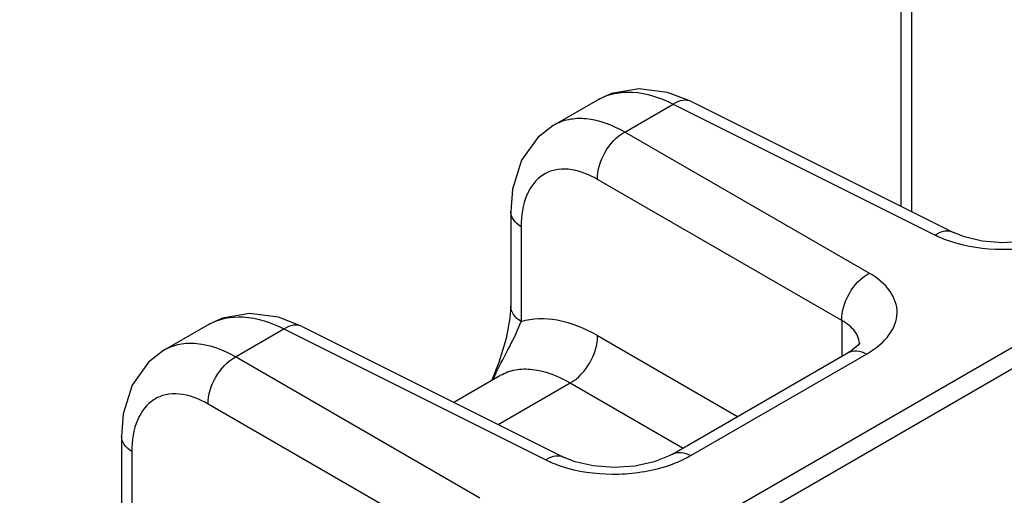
# Model space of a CAD drawing. Header units: inches. Extents: x 0 to 34, y 0 to 22.
# Tile 25 of 106: x 1.953 to 2.706, y 18.52 to 18.884. Entities that reach past the tile are written whole.
import ezdxf

# ---------------------------------------------------------------- set-up
doc = ezdxf.new("R2010")
doc.units = ezdxf.units.IN
doc.header["$LTSCALE"] = 1.87
doc.header["$MEASUREMENT"] = 0
doc.layers.get('0').update_dxf_attribs({"linetype": 'CONTINUOUS'})

msp = doc.modelspace()

# ---------------------------------------------------------------- linework, layer by layer
at = {"color": 7, "linetype": 'CONTINUOUS'}
for p, q in [((1.84198, 18.13107), (5.7521, 20.38872)), ((1.86247, 18.12641), (3.3527, 18.98685)), ((2.62709, 18.90932), (2.62709, 18.741)), ((2.63502, 18.89769), (2.63502, 18.73704)), ((2.46687, 18.82102), (2.44867, 18.82804)), ((2.36127, 18.80284), (2.39533, 18.8225)), ((2.41597, 18.79778), (2.45294, 18.81912)), ((2.45294, 18.81912), (2.65323, 18.71909)), ((2.46686, 18.82102), (2.66715, 18.72099)), ((2.60274, 18.68994), (2.41597, 18.79778)), ((2.58188, 18.65379), (2.3951, 18.76163)), ((2.32883, 18.7371), (2.32883, 18.66467)), ((2.33676, 18.72548), (2.33676, 18.65307)), ((2.06374, 18.63105), (2.0978, 18.65071)), ((2.16934, 18.64923), (2.15115, 18.65625)), ((2.58188, 18.65379), (2.58188, 18.62642)), ((2.11844, 18.62599), (2.15541, 18.64733)), ((2.15541, 18.64733), (2.3557, 18.5473)), ((2.16934, 18.64924), (2.36962, 18.5492)), ((2.3951, 18.64227), (2.50221, 18.58042)), ((2.59536, 18.63556), (2.59536, 18.63556)), ((2.4524, 18.55166), (2.58677, 18.62924)), ((2.46645, 18.55061), (2.6008, 18.62819)), ((2.58677, 18.62924), (2.58678, 18.62925)), ((2.5888, 18.63049), (2.58678, 18.62925)), ((2.59407, 18.63477), (2.5888, 18.63049)), ((2.30521, 18.51815), (2.11844, 18.62599)), ((2.31966, 18.62166), (2.31429, 18.60816)), ((2.2852, 18.59136), (2.32054, 18.61177)), ((2.31924, 18.57436), (2.37425, 18.60612)), ((2.32054, 18.61177), (2.32083, 18.61193)), ((2.37425, 18.60612), (2.46048, 18.55633)), ((2.28435, 18.482), (2.09757, 18.58984)), ((2.0313, 18.56531), (2.0313, 18.49288)), ((2.03923, 18.55369), (2.03923, 18.48128))]:
    msp.add_line(p, q, dxfattribs=at)
for points in [[(2.44867, 18.82804), (2.42665, 18.83093), (2.40588, 18.82733), (2.39533, 18.8225)], [(2.36127, 18.80283), (2.3494, 18.79373), (2.33703, 18.77621), (2.33018, 18.75414), (2.32883, 18.7371)], [(2.74993, 18.72345), (2.7474, 18.72208), (2.73589, 18.71755), (2.72126, 18.71435), (2.70507, 18.71323), (2.68922, 18.71443), (2.67555, 18.7176), (2.66716, 18.72099)], [(2.15115, 18.65625), (2.12912, 18.65915), (2.10836, 18.65554), (2.0978, 18.65071)], [(2.32883, 18.66467), (2.32823, 18.65546), (2.32529, 18.64005), (2.31966, 18.62166)], [(2.59549, 18.63663), (2.59552, 18.63673), (2.59407, 18.63477)], [(2.06374, 18.63105), (2.05188, 18.62194), (2.03951, 18.60442), (2.03265, 18.58236), (2.0313, 18.56531)], [(2.4524, 18.55166), (2.44987, 18.55029), (2.43837, 18.54576), (2.42373, 18.54256), (2.40755, 18.54145), (2.3917, 18.54265), (2.37803, 18.54581), (2.36963, 18.5492)]]:
    msp.add_lwpolyline(points, dxfattribs=at)
for centre, radius, start, end in [((2.58049, 18.63555), 0.01487, 0.02264, 2.86419), ((2.56268, 18.69425), 0.07627, 299.99289, 300.60133), ((2.65085, 18.44782), 0.37236, 153.58219, 154.36145)]:
    msp.add_arc(centre, radius, start, end, dxfattribs=at)
for points, knots in [([(2.39533, 18.8225), (2.40314, 18.82701), (2.42398, 18.83079), (2.44329, 18.82403), (2.45294, 18.81912)], [0, 0, 0, 0, 0.454262, 1, 1, 1, 1]), ([(2.46686, 18.82102), (2.46491, 18.822), (2.45975, 18.82256), (2.4552, 18.82052), (2.45294, 18.81912)], [0, 0, 0, 0, 0.452175, 1, 1, 1, 1]), ([(2.41597, 18.79778), (2.4069, 18.80291), (2.39247, 18.80858), (2.37319, 18.80798), (2.36491, 18.80494), (2.3613, 18.80285)], [0, 0, 0, 0, 0.547015, 0.780742, 1, 1, 1, 1]), ([(2.3951, 18.76163), (2.3949, 18.76881), (2.39957, 18.78315), (2.40965, 18.79436), (2.41597, 18.79778)], [0, 0, 0, 0, 0.499994, 1, 1, 1, 1]), ([(2.3951, 18.76163), (2.38824, 18.76559), (2.37728, 18.76997), (2.36264, 18.76934), (2.35013, 18.76442), (2.3386, 18.74891), (2.33676, 18.73373), (2.33676, 18.72548)], [0, 0, 0, 0, 0.270039, 0.384848, 0.492819, 0.718464, 1, 1, 1, 1]), ([(2.33676, 18.72548), (2.3345, 18.72687), (2.33064, 18.73004), (2.32883, 18.7349), (2.32883, 18.7371)], [0, 0, 0, 0, 0.547742, 1, 1, 1, 1]), ([(2.66715, 18.72099), (2.66519, 18.72197), (2.66004, 18.72253), (2.65548, 18.72048), (2.65323, 18.71909)], [0, 0, 0, 0, 0.452175, 1, 1, 1, 1]), ([(2.65323, 18.71909), (2.65449, 18.71846), (2.65983, 18.71597), (2.66542, 18.71403), (2.66973, 18.71282)], [0, 0, 0, 0, 0.239028, 1, 1, 1, 1]), ([(2.66973, 18.71282), (2.68241, 18.70926), (2.70903, 18.70652), (2.73543, 18.71084), (2.74787, 18.71515)], [0, 0, 0, 0, 0.500019, 1, 1, 1, 1]), ([(2.58187, 18.65379), (2.58167, 18.66097), (2.58634, 18.67531), (2.59642, 18.68653), (2.60274, 18.68994)], [0, 0, 0, 0, 0.499994, 1, 1, 1, 1]), ([(2.6015, 18.6286), (2.60781, 18.63232), (2.61855, 18.64061), (2.62645, 18.6594), (2.61944, 18.67833), (2.60887, 18.6864), (2.60274, 18.68994)], [0, 0, 0, 0, 0.281091, 0.507092, 0.728363, 1, 1, 1, 1]), ([(2.33676, 18.65307), (2.33451, 18.65447), (2.33065, 18.65763), (2.32884, 18.66248), (2.32883, 18.66467)], [0, 0, 0, 0, 0.547703, 1, 1, 1, 1]), ([(2.0978, 18.65071), (2.10561, 18.65522), (2.12646, 18.659), (2.14576, 18.65225), (2.15541, 18.64733)], [0, 0, 0, 0, 0.454262, 1, 1, 1, 1]), ([(2.16934, 18.64924), (2.16738, 18.65021), (2.16222, 18.65077), (2.15767, 18.64873), (2.15541, 18.64733)], [0, 0, 0, 0, 0.452175, 1, 1, 1, 1]), ([(2.31737, 18.61349), (2.3208, 18.6204), (2.32773, 18.63334), (2.3344, 18.6465), (2.33676, 18.65307)], [0, 0, 0, 0, 0.524957, 1, 1, 1, 1]), ([(2.33676, 18.65307), (2.34552, 18.65581), (2.36666, 18.65593), (2.38555, 18.64778), (2.3951, 18.64227)], [0, 0, 0, 0, 0.454168, 1, 1, 1, 1]), ([(2.59394, 18.64197), (2.59342, 18.64313), (2.5905, 18.64805), (2.58575, 18.65165), (2.58188, 18.65379)], [0, 0, 0, 0, 0.22262, 1, 1, 1, 1]), ([(2.11844, 18.62599), (2.10938, 18.63113), (2.09494, 18.63679), (2.07566, 18.63619), (2.06738, 18.63315), (2.06377, 18.63106)], [0, 0, 0, 0, 0.547015, 0.780742, 1, 1, 1, 1]), ([(2.37424, 18.60613), (2.38055, 18.60954), (2.39063, 18.62075), (2.39531, 18.63509), (2.3951, 18.64227)], [0, 0, 0, 0, 0.500006, 1, 1, 1, 1]), ([(2.58678, 18.62925), (2.58868, 18.63034), (2.59379, 18.63121), (2.59847, 18.62944), (2.6008, 18.62819)], [0, 0, 0, 0, 0.452255, 1, 1, 1, 1]), ([(2.09757, 18.58984), (2.09737, 18.59702), (2.10204, 18.61136), (2.11212, 18.62258), (2.11844, 18.62599)], [0, 0, 0, 0, 0.499994, 1, 1, 1, 1]), ([(2.32083, 18.61193), (2.32437, 18.61394), (2.33249, 18.61681), (2.35138, 18.61711), (2.36543, 18.6113), (2.37425, 18.60612)], [0, 0, 0, 0, 0.218372, 0.451514, 1, 1, 1, 1]), ([(2.09757, 18.58984), (2.09072, 18.5938), (2.07976, 18.59818), (2.06511, 18.59755), (2.0526, 18.59263), (2.04107, 18.57713), (2.03924, 18.56194), (2.03923, 18.55369)], [0, 0, 0, 0, 0.270039, 0.384848, 0.492819, 0.718464, 1, 1, 1, 1]), ([(2.03923, 18.55369), (2.03698, 18.55508), (2.03311, 18.55825), (2.0313, 18.56311), (2.0313, 18.56531)], [0, 0, 0, 0, 0.547742, 1, 1, 1, 1]), ([(2.45241, 18.55167), (2.45431, 18.55276), (2.45943, 18.55363), (2.46411, 18.55187), (2.46645, 18.55061)], [0, 0, 0, 0, 0.452231, 1, 1, 1, 1]), ([(2.36962, 18.5492), (2.36766, 18.55018), (2.36251, 18.55074), (2.35796, 18.54869), (2.3557, 18.5473)], [0, 0, 0, 0, 0.452175, 1, 1, 1, 1]), ([(2.3557, 18.5473), (2.35696, 18.54667), (2.3623, 18.54418), (2.36789, 18.54224), (2.37221, 18.54103)], [0, 0, 0, 0, 0.239028, 1, 1, 1, 1]), ([(2.45034, 18.54336), (2.45179, 18.54386), (2.45732, 18.54591), (2.46267, 18.54843), (2.46645, 18.55061)], [0, 0, 0, 0, 0.260637, 1, 1, 1, 1]), ([(2.37221, 18.54103), (2.38488, 18.53747), (2.4115, 18.53473), (2.4379, 18.53905), (2.45034, 18.54336)], [0, 0, 0, 0, 0.500019, 1, 1, 1, 1])]:
    msp.add_open_spline(points, degree=3, knots=knots, dxfattribs=at)
msp.add_open_spline([(2.59534, 18.6363), (2.59524, 18.63824), (2.59474, 18.6402), (2.59394, 18.64197)], degree=3, dxfattribs=at)

doc.saveas('drawing.dxf')
